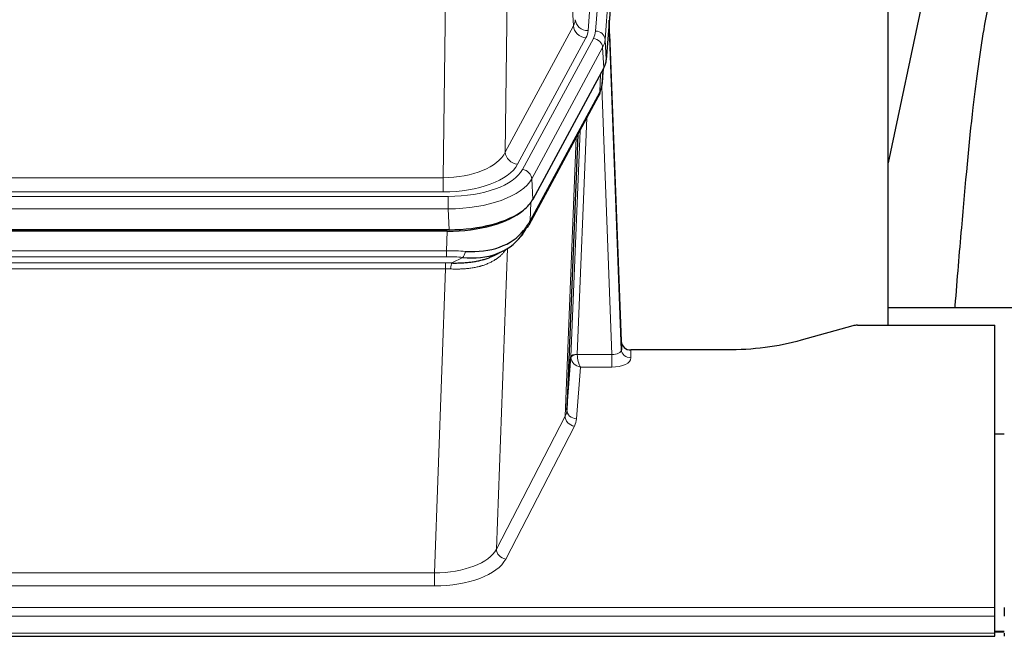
# Model space of a CAD drawing. Header units: inches. Extents: x 0 to 23760, y -13 to 16800.
# Tile 153 of 256: x 6089 to 6397, y 14203 to 14396. Entities that reach past the tile are written whole.
import ezdxf

# ---------------------------------------------------------------- set-up
doc = ezdxf.new("R2010")
doc.units = ezdxf.units.IN
doc.layers.add('1', color=7, linetype='Continuous', true_color=0xffffff)

msp = doc.modelspace()

# ---------------------------------------------------------------- linework, layer by layer
at = {"layer": '1', "color": 110, "linetype": 'Continuous', "lineweight": 13}
for p, q in [((6280.042, 14565.248), (6266.975, 14392.475)), ((6269.323, 14392.323), (6282.433, 14565.683)), ((6285.427, 14563.113), (6272.317, 14389.753)), ((6262.402, 14393.993), (6258.051, 14468.245)), ((6242.008, 14430.1), (6241.05, 14354.449)), ((6221.608, 14346.414), (6222.576, 14422.91)), ((6241.05, 14354.449), (6262.402, 14393.993)), ((6244.926, 14350.641), (6266.278, 14390.184)), ((6246.451, 14348.966), (6268.625, 14390.032)), ((6272.317, 14389.753), (6272.69, 14383.38)), ((6271.532, 14387.175), (6249.358, 14346.11)), ((6271.906, 14380.803), (6271.532, 14387.175)), ((6271.421, 14375.878), (6271.775, 14380.562)), ((6270.636, 14373.298), (6270.855, 14378.856)), ((6274.403, 14291.054), (6271.272, 14374.906)), ((6248.889, 14333.023), (6270.636, 14373.298)), ((6266.619, 14365.193), (6263.596, 14291.141)), ((6259.785, 14271.747), (6263.252, 14358.958)), ((6261.599, 14290.375), (6264.492, 14361.253)), ((6008.964, 14346.414), (6221.608, 14346.414)), ((6221.608, 14342.001), (6221.608, 14346.414)), ((6249.358, 14346.11), (6249.651, 14339.588)), ((6007.376, 14340.577), (6223.196, 14340.577)), ((6221.608, 14342.001), (6008.964, 14342.001)), ((6223.196, 14336.672), (6223.196, 14340.577)), ((6249.065, 14338.658), (6248.889, 14333.023)), ((6223.196, 14336.672), (6007.376, 14336.672)), ((6223.489, 14330.15), (6223.196, 14336.672)), ((6222.707, 14323.577), (6222.898, 14329.669)), ((6241.999, 14325.937), (6241.961, 14325.843)), ((6007.865, 14323.577), (6222.707, 14323.577)), ((6222.707, 14321.712), (6007.865, 14321.712)), ((6222.707, 14321.712), (6222.707, 14323.577)), ((6224.278, 14319.738), (6227.731, 14321.484)), ((6241.736, 14324.272), (6238.3, 14230.132)), ((6008.207, 14319.77), (6222.365, 14319.77)), ((6222.365, 14317.904), (6222.365, 14319.77)), ((6222.365, 14317.904), (6008.207, 14317.904)), ((6218.891, 14222.729), (6222.365, 14317.904)), ((6263.598, 14291.054), (6274.403, 14291.054)), ((6274.403, 14291.054), (6274.403, 14287.139)), ((6280.383, 14292.501), (6280.394, 14290.053)), ((6264.561, 14287.139), (6263.367, 14270.991)), ((6274.403, 14287.139), (6264.561, 14287.139)), ((6238.3, 14230.132), (6259.785, 14271.747)), ((6262.693, 14268.684), (6241.208, 14227.069)), ((6011.681, 14222.729), (6218.891, 14222.729)), ((6218.891, 14222.729), (6218.891, 14218.627)), ((6218.891, 14218.627), (6011.681, 14218.627)), ((5837.286, 14211.867), (6394.286, 14211.867)), ((5837.286, 14209.133), (6394.286, 14209.133)), ((5837.286, 14203.885), (6394.286, 14203.885)), ((6394.286, 14204.149), (6397.259, 14204.149))]:
    msp.add_line(p, q, dxfattribs=at)
at = {"layer": '1', "color": 2, "linetype": 'Continuous', "lineweight": 25}
for p, q in [((6285.808, 14556.834), (6272.69, 14383.38)), ((6360.946, 14300.268), (6360.946, 14489.07)), ((6379.469, 14438.989), (6360.946, 14351.095)), ((6277.385, 14295.123), (6273.627, 14395.762)), ((6273.707, 14391.368), (6277.395, 14292.586)), ((6271.906, 14380.803), (6249.651, 14339.588)), ((6271.415, 14375.764), (6271.778, 14380.566)), ((6271.592, 14380.222), (6271.421, 14375.878)), ((6271.415, 14375.764), (6271.421, 14375.878)), ((6248.53, 14331.693), (6270.277, 14371.968)), ((6263.798, 14359.968), (6260.37, 14273.758)), ((6223.489, 14330.15), (6007.083, 14330.15)), ((6222.898, 14329.669), (6007.674, 14329.669)), ((6237.595, 14322.105), (6240.388, 14323.516)), ((6360.949, 14305.841), (6432.946, 14305.841)), ((6349.83, 14300.073), (6333.665, 14295.542)), ((6351.329, 14300.268), (6394.286, 14300.268)), ((6394.286, 14211.867), (6394.286, 14300.268)), ((6277.395, 14292.586), (6277.385, 14295.123)), ((6310.286, 14292.501), (6280.383, 14292.501)), ((6260.37, 14273.758), (6261.599, 14290.375)), ((6394.286, 14266.303), (6397.286, 14266.303)), ((6394.286, 14209.133), (6394.286, 14211.867)), ((6397.286, 14211.867), (6397.286, 14209.133)), ((6394.286, 14203.885), (6394.286, 14209.133)), ((6397.259, 14204.375), (6394.286, 14204.375)), ((5837.286, 14202.869), (6394.286, 14202.869)), ((6394.286, 14202.869), (6394.286, 14203.885)), ((6397.286, 14203.885), (6397.286, 14202.869))]:
    msp.add_line(p, q, dxfattribs=at)
at = {"layer": '1', "color": 110, "linetype": 'Continuous', "lineweight": 13}
for centre, major_axis, ratio, start_param, end_param in [((6242.957, 14396.414), (-20.038, 0.241), 0.4621297, 2.903225, 3.1123764), ((6266.975, 14396.023), (3.989, -0.302), 0.8864705, 3.2608937, 4.7793301), ((6266.278, 14393.732), (3.52, -1.9), 0.8606628, 3.6289862, 5.1474227), ((6242.957, 14392.866), (-24.033, 0.005), 0.4611335, 2.8976848, 3.1068362), ((6245.305, 14392.713), (-24.033, 0.005), 0.4611335, 2.8976848, 3.1068362), ((6269.323, 14389.662), (2.991, -0.226), 0.8864705, 0.119301, 1.6377375), ((6273.707, 14389.215), (-0.214, 6.443), 0.0117452, 5.0526437, 5.774114), ((6268.625, 14387.371), (2.64, -1.425), 0.8606628, 0.4873936, 2.00583), ((6245.305, 14390.052), (27.028, 0.171), 0.4605351, 6.0362132, 6.2453646), ((6270.709, 14391.277), (2.998, 0.112), 0.4302668, 5.7021495, 6.2671208), ((6266.757, 14373.869), (3.52, -1.9), 0.8606628, 0.0000039, 0.4001271), ((6243.627, 14356.089), (27.538, 20.422), 0.1820484, 5.9117296, 5.9437098), ((6221.687, 14357.022), (20.002, 0.126), 0.5302672, 4.7050812, 6.0263936), ((6244.926, 14354.189), (-3.52, 1.9), 0.8606628, 0.4873936, 2.00583), ((6221.687, 14353.474), (24.002, 0.049), 0.477994, 4.708097, 6.0294094), ((6223.145, 14351.674), (-24.02, 0.03), 0.4619935, 1.5735185, 2.8978281), ((6223.145, 14349.013), (27.018, 0.111), 0.4567867, 4.7124116, 6.0367213), ((6246.451, 14346.305), (2.64, -1.425), 0.8606628, 0.4873936, 2.00583), ((6245.01, 14333.593), (3.52, -1.9), 0.8606628, 0.0000039, 0.4001271), ((6222.057, 14316.143), (27.015, 0.091), 0.2751837, 1.3250001, 1.545831), ((6222.057, 14312.308), (23.017, 0.318), 0.4083138, 1.3161001, 1.5369309), ((6227.731, 14325.319), (-0.368, -3.983), 0.2964475, 0.3019504, 1.0888865), ((6221.575, 14309.957), (24.025, 0.387), 0.4081206, 1.4515092, 1.5313568), ((6224.278, 14315.903), (0.131, 3.998), 0.1099517, 0.2897867, 1.0584981), ((6221.575, 14306.122), (20.023, 0.877), 0.5868264, 1.4258228, 1.5056703), ((6263.596, 14290.28), (1.998, -0.082), 0.4302193, 1.5883537, 3.1255299), ((6263.598, 14290.193), (-1.996, -0.13), 0.4297663, 4.6843512, 6.2157251), ((6264.596, 14291.11), (1.001, 0.011), 0.903667, 3.0949665, 3.1907319), ((6264.561, 14289.763), (-0.506, 2.997), 0.2740591, 1.0794715, 2.5891813), ((6274.39, 14292.677), (-3.004, 0.138), 0.5390598, 1.5996723, 3.1704686), ((6280.394, 14292.677), (-3, -0.013), 0.8746179, 0.0299147, 1.5670846), ((6264.596, 14290.249), (-2.996, 0.15), 0.8842152, 0.0089586, 0.1047241), ((6264.561, 14289.763), (-2.669, 1.608), 0.8008031, 0.5106166, 2.0203264), ((6274.39, 14290.053), (-6.003, 0.008), 0.4854373, 1.5734916, 3.1442879), ((6240.367, 14274.012), (20.016, 0.121), 0.4848834, 6.0350943, 6.2444185), ((6263.367, 14273.615), (2.992, -0.221), 0.8740585, 3.1714428, 4.7769181), ((6262.693, 14271.308), (2.666, -1.376), 0.8484453, 3.5215353, 5.1252561), ((6240.367, 14271.388), (23.014, 0.002), 0.4845187, 6.038018, 6.2473422), ((6218.885, 14232.402), (20.013, 0.104), 0.483363, 4.7101919, 6.0355739), ((6241.208, 14229.693), (2.666, -1.376), 0.8484453, 3.5215353, 5.1252561), ((6218.885, 14229.779), (-23.012, 0.004), 0.4845836, 1.5711584, 2.8965404)]:
    msp.add_ellipse(centre, major_axis=major_axis, ratio=ratio, start_param=start_param, end_param=end_param, dxfattribs=at)
at = {"layer": '1', "color": 2, "linetype": 'Continuous', "lineweight": 25}
for centre, major_axis, ratio, start_param, end_param in [((6245.67, 14383.819), (-27.037, 0.006), 0.4611335, 2.8976848, 3.1068362), ((6244.777, 14385.365), (-26.161, 11.46), 0.4493681, 3.1218709, 3.267222), ((6243.627, 14356.089), (27.174, 22.247), 0.2659534, 6.0029101, 6.0348903), ((6266.923, 14374.189), (3.584, -1.776), 0.8816114, 6.2824956, 6.6531678), ((6223.431, 14342.634), (-27.023, 0.034), 0.4619935, 2.6128783, 2.8978281), ((6222.872, 14342.143), (-27.01, 0.015), 0.4618579, 1.5720062, 2.656), ((6223.431, 14342.634), (-27.023, 0.034), 0.4619935, 1.5735185, 2.6128783), ((6224.754, 14313.281), (23.434, 19.972), 0.1471226, 5.6997031, 5.9205339), ((6222.057, 14316.143), (27.355, 20.182), 0.1876908, 5.6857719, 5.9066027), ((6245.01, 14333.593), (3.52, -1.9), 0.8606628, 5.9153676, 6.2831892), ((6222.96, 14344.961), (-23.359, 16.381), 0.7286412, 2.2260513, 3.1098882), ((6222.96, 14344.961), (-25.329, 12.681), 0.6929209, 2.1169098, 3.0007467), ((6243.233, 14330.911), (3.195, -2.407), 0.6715965, 6.033487, 6.820423), ((6245.132, 14323.421), (-3.388, 2.127), 0.8041825, 6.1083502, 6.2835535), ((6351.332, 14298.811), (-3, 0.002), 0.4856498, 4.7136997, 5.2369038), ((6280.383, 14295.214), (-3, 0.002), 0.9042699, 0.0343167, 1.5714866)]:
    msp.add_ellipse(centre, major_axis=major_axis, ratio=ratio, start_param=start_param, end_param=end_param, dxfattribs=at)
for points, knots in [([(6408.808, 14439.05), (6406.93, 14436.569), (6400.329, 14426.651), (6393.695, 14408.823), (6390.505, 14391.773), (6387.112, 14367.721), (6384.419, 14337.563), (6382.452, 14314.641), (6381.795, 14306.024), (6381.783, 14305.865)], [0, 0, 0, 0, 0.0518113, 0.2036205, 0.372795, 0.587921, 0.850882, 0.9972478, 1, 1, 1, 1]), ([(6224.278, 14319.738), (6224.796, 14319.729), (6225.311, 14319.727), (6226.336, 14319.739), (6226.846, 14319.754), (6227.481, 14319.784), (6227.607, 14319.79), (6227.861, 14319.805), (6227.987, 14319.812), (6228.363, 14319.837), (6228.613, 14319.856), (6229.354, 14319.92), (6229.841, 14319.973), (6230.8, 14320.098), (6231.272, 14320.17), (6232.201, 14320.336), (6232.657, 14320.429), (6233.331, 14320.586), (6233.554, 14320.641), (6233.884, 14320.728), (6233.994, 14320.758), (6234.158, 14320.803), (6234.213, 14320.819), (6234.321, 14320.85), (6234.808, 14320.991), (6235.276, 14321.144), (6236.082, 14321.436), (6236.78, 14321.714), (6237.434, 14322.023), (6237.715, 14322.166)], [0, 0, 0, 0, 0.1020877, 0.1020877, 0.2041754, 0.2041754, 0.2296973, 0.2296973, 0.2552192, 0.2552192, 0.3062631, 0.3062631, 0.4083508, 0.4083508, 0.5104385, 0.5104385, 0.6125262, 0.6125262, 0.66357, 0.66357, 0.6890919, 0.6890919, 0.7018529, 0.7018529, 0.7146139, 0.8167015, 0.8167015, 0.9187892, 1, 1, 1, 1]), ([(6333.665, 14295.542), (6330.132, 14294.552), (6326.33, 14293.787), (6318.447, 14292.762), (6314.367, 14292.501), (6310.286, 14292.501)], [0, 0, 0, 0, 0.5, 0.5, 1, 1, 1, 1])]:
    msp.add_open_spline(points, degree=3, knots=knots, dxfattribs=at)
msp.add_open_spline([(6270.277, 14371.968), (6270.397, 14372.191), (6270.508, 14372.413)], degree=2, dxfattribs=at)
at = {"layer": '1', "color": 110, "linetype": 'Continuous', "lineweight": 13}
msp.add_open_spline([(6241.338, 14324.146), (6241.182, 14323.894), (6241.01, 14323.645), (6240.635, 14323.155), (6240.432, 14322.914), (6239.994, 14322.443), (6239.759, 14322.212), (6239.259, 14321.763), (6238.994, 14321.543), (6238.571, 14321.224), (6238.427, 14321.12), (6238.203, 14320.965), (6238.128, 14320.914), (6237.976, 14320.813), (6237.899, 14320.763), (6237.51, 14320.517), (6237.187, 14320.33), (6236.518, 14319.974), (6235.824, 14319.638), (6235.082, 14319.34), (6234.317, 14319.063), (6233.922, 14318.934), (6233.464, 14318.801), (6233.413, 14318.786), (6233.311, 14318.757), (6233.259, 14318.743), (6233.104, 14318.701), (6232.793, 14318.618), (6232.478, 14318.542), (6231.843, 14318.397), (6231.413, 14318.313), (6230.539, 14318.164), (6230.095, 14318.101), (6229.193, 14317.995), (6228.735, 14317.952), (6228.038, 14317.903), (6227.804, 14317.889), (6227.45, 14317.872), (6227.332, 14317.867), (6227.094, 14317.858), (6226.975, 14317.854), (6226.379, 14317.837), (6225.899, 14317.833), (6224.933, 14317.842), (6224.447, 14317.855), (6223.959, 14317.875)], degree=3, knots=[0, 0, 0, 0, 0.0625, 0.0625, 0.125, 0.125, 0.1875, 0.1875, 0.25, 0.25, 0.28125, 0.28125, 0.296875, 0.296875, 0.3125, 0.3125, 0.375, 0.375, 0.4375, 0.5, 0.5, 0.5625, 0.5625, 0.5703125, 0.5703125, 0.578125, 0.578125, 0.59375, 0.625, 0.625, 0.6875, 0.6875, 0.75, 0.75, 0.8125, 0.8125, 0.84375, 0.84375, 0.859375, 0.859375, 0.875, 0.875, 0.9375, 0.9375, 1, 1, 1, 1], dxfattribs=at)

doc.saveas('drawing.dxf')
